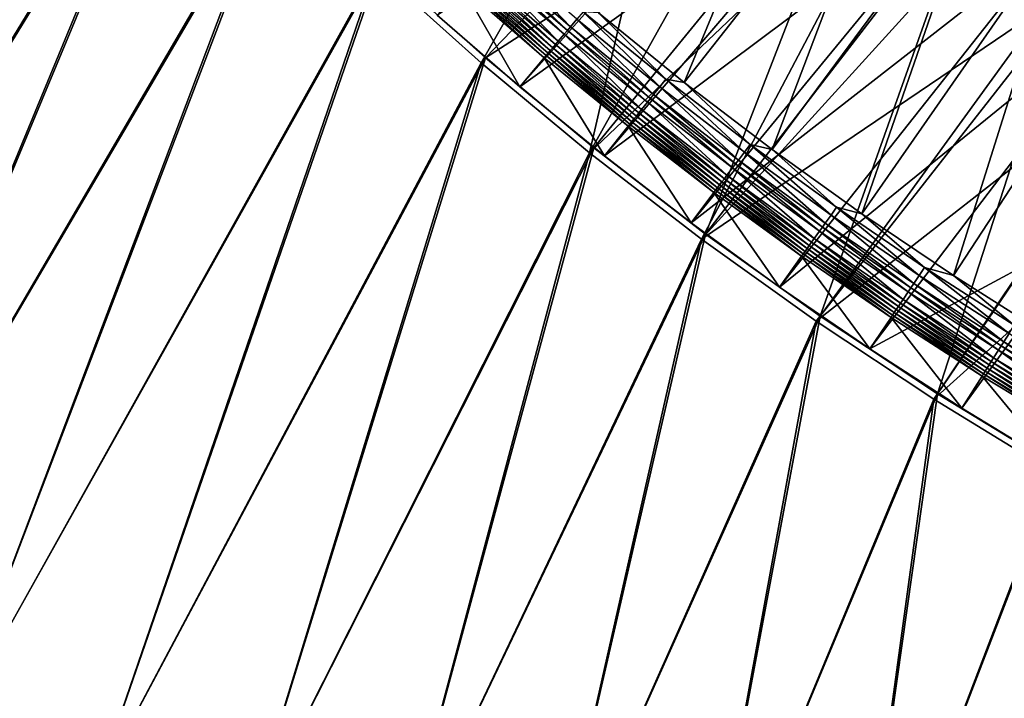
# Model space of a CAD drawing. Header units: metres. Extents: x 0 to 1400, y -1400 to 0.
# Tile 6 of 256: x 121 to 238, y -1332 to -1252. Entities that reach past the tile are written whole.
import ezdxf

# ---------------------------------------------------------------- set-up
doc = ezdxf.new("R2010")
doc.units = ezdxf.units.M

msp = doc.modelspace()

# ---------------------------------------------------------------- linework, layer by layer
at = {"layer": 'None'}
for points in [[(118.628494, -1196.6073), (60.32896, -1317.327759), (129.294907, -1209.437988)], [(128.721222, -1209.957886, -3), (60.330929, -1317.328491, -3), (118.042015, -1197.113159, -3)], [(60.32896, -1317.327759), (77.565941, -1324.389893), (129.294907, -1209.437988)], [(77.567909, -1324.390747, -3), (60.330929, -1317.328491, -3), (128.721222, -1209.957886, -3)], [(129.294907, -1209.437988), (77.565941, -1324.389893), (140.424713, -1221.869019)], [(139.86409, -1222.40271, -3), (77.567909, -1324.390747, -3), (128.721222, -1209.957886, -3)], [(201.697433, -1211.93689, -32.417622), (175.927933, -1257.166016, -3), (163.483185, -1246.022583, -3)], [(188.772446, -1267.845703, -3), (175.927933, -1257.166016, -3), (201.697433, -1211.93689, -32.417622)], [(214.073059, -1222.710815, -32.416721), (188.772446, -1267.845703, -3), (201.697433, -1211.93689, -32.417622)], [(212.330887, -1219.290527, -29.831818), (164.016937, -1245.462036), (176.447876, -1256.592285)], [(221.97319, -1227.234619, -29.830812), (212.330887, -1219.290527, -29.831818), (176.447876, -1256.592285)], [(77.565941, -1324.389893), (94.936737, -1331.116333), (140.424713, -1221.869019)], [(140.424713, -1221.869019), (94.936737, -1331.116333), (152.003708, -1233.882446)], [(94.938705, -1331.117065, -3), (77.567909, -1324.390747, -3), (139.86409, -1222.40271, -3)], [(151.456406, -1234.42981, -3), (94.938705, -1331.117065, -3), (139.86409, -1222.40271, -3)], [(188.772446, -1267.845703, -3), (214.073059, -1222.710815, -32.416721), (226.109695, -1232.378784, -32.415306)], [(221.97319, -1227.234619, -29.830812), (176.447876, -1256.592285), (189.278336, -1267.259277)], [(202.489838, -1277.450562), (221.97319, -1227.234619, -29.830812), (189.278336, -1267.259277)], [(234.068787, -1236.515381, -29.829107), (221.97319, -1227.234619, -29.830812), (202.489838, -1277.450562)], [(201.99826, -1278.049683, -3), (188.772446, -1267.845703, -3), (226.109695, -1232.378784, -32.415306)], [(201.99826, -1278.049683, -3), (226.109695, -1232.378784, -32.415306), (236.472397, -1240.116455, -32.413715)], [(94.936737, -1331.116333), (112.434807, -1337.504272), (152.003708, -1233.882446)], [(112.436768, -1337.505005, -3), (94.938705, -1331.117065, -3), (151.456406, -1234.42981, -3)], [(152.003708, -1233.882446), (112.434807, -1337.504272), (164.016937, -1245.462036)], [(163.483185, -1246.022583, -3), (112.436768, -1337.505005, -3), (151.456406, -1234.42981, -3)], [(216.062637, -1287.15564), (234.068787, -1236.515381, -29.829107), (202.489838, -1277.450562)], [(246.44046, -1245.281982, -29.82691), (234.068787, -1236.515381, -29.829107), (216.062637, -1287.15564)], [(247.102783, -1247.532593, -32.411766), (201.99826, -1278.049683, -3), (236.472397, -1240.116455, -32.413715)], [(112.434807, -1337.504272), (130.053558, -1343.551392), (164.016937, -1245.462036)], [(130.055511, -1343.552002, -3), (112.436768, -1337.505005, -3), (163.483185, -1246.022583, -3)], [(164.016937, -1245.462036), (130.053558, -1343.551392), (176.447876, -1256.592285)], [(175.927933, -1257.166016, -3), (130.055511, -1343.552002, -3), (163.483185, -1246.022583, -3)], [(229.976471, -1296.36499), (246.44046, -1245.281982, -29.82691), (216.062637, -1287.15564)], [(259.0672, -1253.531616, -29.824255), (246.44046, -1245.281982, -29.82691), (229.976471, -1296.36499)], [(215.585632, -1287.766846, -3), (201.99826, -1278.049683, -3), (247.102783, -1247.532593, -32.411766)], [(258.003021, -1254.625244, -32.409466), (215.585632, -1287.766846, -3), (247.102783, -1247.532593, -32.411766)], [(244.21051, -1305.071411), (259.0672, -1253.531616, -29.824255), (229.976471, -1296.36499)], [(229.514282, -1296.988281, -3), (215.585632, -1287.766846, -3), (258.003021, -1254.625244, -32.409466)], [(269.168274, -1261.387695, -32.406822), (229.514282, -1296.988281, -3), (258.003021, -1254.625244, -32.409466)], [(130.053558, -1343.551392), (147.786346, -1349.255493), (176.447876, -1256.592285)], [(176.447876, -1256.592285), (147.786346, -1349.255493), (189.278336, -1267.259277)], [(147.7883, -1349.256104, -3), (130.055511, -1343.552002, -3), (175.927933, -1257.166016, -3)], [(188.772446, -1267.845703, -3), (147.7883, -1349.256104, -3), (175.927933, -1257.166016, -3)], [(243.763428, -1305.706421, -3), (229.514282, -1296.988281, -3), (269.168274, -1261.387695, -32.406822)], [(147.786346, -1349.255493), (165.626495, -1354.61438), (189.278336, -1267.259277)], [(189.278336, -1267.259277), (165.626495, -1354.61438), (202.489838, -1277.450562)], [(165.628448, -1354.614868, -3), (147.7883, -1349.256104, -3), (188.772446, -1267.845703, -3)], [(201.99826, -1278.049683, -3), (165.628448, -1354.614868, -3), (188.772446, -1267.845703, -3)], [(165.626495, -1354.61438), (183.567307, -1359.625977), (202.489838, -1277.450562)], [(202.489838, -1277.450562), (183.567307, -1359.625977), (216.062637, -1287.15564)], [(183.569244, -1359.626465, -3), (165.628448, -1354.614868, -3), (201.99826, -1278.049683, -3)], [(215.585632, -1287.766846, -3), (183.569244, -1359.626465, -3), (201.99826, -1278.049683, -3)], [(183.567307, -1359.625977), (201.60199, -1364.288452), (216.062637, -1287.15564)], [(216.062637, -1287.15564), (201.60199, -1364.288452), (229.976471, -1296.36499)], [(201.603928, -1364.288818, -3), (183.569244, -1359.626465, -3), (215.585632, -1287.766846, -3)], [(229.514282, -1296.988281, -3), (201.603928, -1364.288818, -3), (215.585632, -1287.766846, -3)], [(201.60199, -1364.288452), (219.72377, -1368.599976), (229.976471, -1296.36499)], [(229.976471, -1296.36499), (219.72377, -1368.599976), (244.21051, -1305.071411)], [(219.725693, -1368.600464, -3), (201.603928, -1364.288818, -3), (229.514282, -1296.988281, -3)], [(243.763428, -1305.706421, -3), (219.725693, -1368.600464, -3), (229.514282, -1296.988281, -3)], [(219.72377, -1368.599976), (237.925812, -1372.55896), (244.21051, -1305.071411)], [(237.927734, -1372.559448, -3), (219.725693, -1368.600464, -3), (243.763428, -1305.706421, -3)]]:
    msp.add_3dface(points, dxfattribs=at)
at = {"layer": 'None0'}
for points in [[(199.977737, -1259.494751, 9.996095), (216.747482, -1219.010254, -14.260289), (189.810379, -1251.251221, 9.996095)], [(225.951859, -1226.472656, -14.260289), (216.747482, -1219.010254, -14.260289), (199.977737, -1259.494751, 9.996095)], [(180.497177, -1260.011841, 0.005715), (170.701477, -1251.530884, 0.005715), (215.340424, -1220.837036, -30.250669)], [(224.615967, -1228.352905, -30.250669), (180.497177, -1260.011841, 0.005715), (215.340424, -1220.837036, -30.250669)], [(210.379822, -1267.432129, 9.996095), (225.951859, -1226.472656, -14.260289), (199.977737, -1259.494751, 9.996095)], [(235.373825, -1233.661743, -14.260289), (225.951859, -1226.472656, -14.260289), (210.379822, -1267.432129, 9.996095)], [(190.53009, -1268.210693, 0.005715), (180.497177, -1260.011841, 0.005715), (224.615967, -1228.352905, -30.250669)], [(234.108917, -1235.592041, -30.250669), (190.53009, -1268.210693, 0.005715), (224.615967, -1228.352905, -30.250669)], [(221.005905, -1275.058716, 9.996095), (235.373825, -1233.661743, -14.260289), (210.379822, -1267.432129, 9.996095)], [(245.004364, -1240.573608, -14.260289), (235.373825, -1233.661743, -14.260289), (221.005905, -1275.058716, 9.996095)], [(200.79129, -1276.12207, 0.005715), (190.53009, -1268.210693, 0.005715), (234.108917, -1235.592041, -30.250669)], [(243.810043, -1242.549805, -30.250669), (200.79129, -1276.12207, 0.005715), (234.108917, -1235.592041, -30.250669)], [(231.845459, -1282.370728, 9.996095), (245.004364, -1240.573608, -14.260289), (221.005905, -1275.058716, 9.996095)], [(254.834366, -1247.204712, -14.260289), (245.004364, -1240.573608, -14.260289), (231.845459, -1282.370728, 9.996095)], [(211.271652, -1283.740723, 0.005715), (200.79129, -1276.12207, 0.005715), (243.810043, -1242.549805, -30.250669)], [(253.709763, -1249.22229, -30.250669), (211.271652, -1283.740723, 0.005715), (243.810043, -1242.549805, -30.250669)], [(177.689377, -1243.718872, 10.748124), (176.906158, -1244.593262, 10.787042), (186.506943, -1252.903076, 10.787026)], [(187.265472, -1252.008057, 10.748116), (177.689377, -1243.718872, 10.748124), (186.506943, -1252.903076, 10.787026)], [(176.132874, -1245.456421, 10.595275), (185.757996, -1253.786865, 10.595291), (176.516403, -1245.02832, 10.719646)], [(186.129471, -1253.348511, 10.719648), (176.906158, -1244.593262, 10.787042), (176.516403, -1245.02832, 10.719646)], [(185.757996, -1253.786865, 10.595291), (186.129471, -1253.348511, 10.719648), (176.516403, -1245.02832, 10.719646)], [(186.506943, -1252.903076, 10.787026), (176.906158, -1244.593262, 10.787042), (186.129471, -1253.348511, 10.719648)], [(175.055634, -1246.659058, 9.895082), (184.714386, -1255.018433, 9.895085), (175.398956, -1246.275757, 10.181108)], [(175.398956, -1246.275757, 10.181108), (185.047043, -1254.625732, 10.181085), (176.132874, -1245.456421, 10.595275)], [(184.714386, -1255.018433, 9.895085), (185.047043, -1254.625732, 10.181085), (175.398956, -1246.275757, 10.181108)], [(185.047043, -1254.625732, 10.181085), (185.757996, -1253.786865, 10.595291), (176.132874, -1245.456421, 10.595275)], [(174.159073, -1247.660156, 8.755374), (183.845169, -1256.044434, 8.755362), (174.432861, -1247.35437, 9.17851)], [(174.432861, -1247.35437, 9.17851), (184.110703, -1255.730957, 9.178516), (174.73259, -1247.019775, 9.559757)], [(183.845169, -1256.044434, 8.755362), (184.110703, -1255.730957, 9.178516), (174.432861, -1247.35437, 9.17851)], [(174.73259, -1247.019775, 9.559757), (184.401291, -1255.387939, 9.559782), (175.055634, -1246.659058, 9.895082)], [(184.110703, -1255.730957, 9.178516), (184.401291, -1255.387939, 9.559782), (174.73259, -1247.019775, 9.559757)], [(184.401291, -1255.387939, 9.559782), (184.714386, -1255.018433, 9.895085), (175.055634, -1246.659058, 9.895082)], [(242.887894, -1289.364258, 9.996095), (254.834366, -1247.204712, -14.260289), (231.845459, -1282.370728, 9.996095)], [(173.698776, -1248.174438, 7.799943), (170.701477, -1251.530884, 0.005715), (180.497177, -1260.011841, 0.005715)], [(173.698776, -1248.174438, 7.799943), (183.398514, -1256.572021, 7.799943), (173.913666, -1247.934326, 8.294529)], [(183.398514, -1256.572021, 7.799943), (173.698776, -1248.174438, 7.799943), (180.497177, -1260.011841, 0.005715)], [(173.913666, -1247.934326, 8.294529), (183.607025, -1256.325684, 8.294528), (174.159073, -1247.660156, 8.755374)], [(183.398514, -1256.572021, 7.799943), (183.607025, -1256.325684, 8.294528), (173.913666, -1247.934326, 8.294529)], [(183.607025, -1256.325684, 8.294528), (183.845169, -1256.044434, 8.755362), (174.159073, -1247.660156, 8.755374)], [(221.961761, -1291.062134, 0.005715), (211.271652, -1283.740723, 0.005715), (253.709763, -1249.22229, -30.250669)], [(248.327682, -1276.845825, -15.122478), (221.961761, -1291.062134, 0.005715), (253.709763, -1249.22229, -30.250669)], [(187.265472, -1252.008057, 10.748116), (186.506943, -1252.903076, 10.787026), (196.340042, -1260.936768, 10.787012)], [(188.00473, -1251.13562, 10.480623), (187.265472, -1252.008057, 10.748116), (197.073395, -1260.021606, 10.748107)], [(197.073395, -1260.021606, 10.748107), (187.265472, -1252.008057, 10.748116), (196.340042, -1260.936768, 10.787012)], [(189.810379, -1251.251221, 9.996095), (188.00473, -1251.13562, 10.480623), (197.788177, -1259.129517, 10.480628)], [(197.788177, -1259.129517, 10.480628), (188.00473, -1251.13562, 10.480623), (197.073395, -1260.021606, 10.748107)], [(199.977737, -1259.494751, 9.996095), (189.810379, -1251.251221, 9.996095), (197.788177, -1259.129517, 10.480628)], [(185.757996, -1253.786865, 10.595291), (195.615921, -1261.840454, 10.595307), (186.129471, -1253.348511, 10.719648)], [(195.975082, -1261.392212, 10.71965), (186.506943, -1252.903076, 10.787026), (186.129471, -1253.348511, 10.719648)], [(195.615921, -1261.840454, 10.595307), (195.975082, -1261.392212, 10.71965), (186.129471, -1253.348511, 10.719648)], [(196.340042, -1260.936768, 10.787012), (186.506943, -1252.903076, 10.787026), (195.975082, -1261.392212, 10.71965)], [(185.047043, -1254.625732, 10.181085), (194.928436, -1262.698486, 10.181062), (185.757996, -1253.786865, 10.595291)], [(194.928436, -1262.698486, 10.181062), (195.615921, -1261.840454, 10.595307), (185.757996, -1253.786865, 10.595291)], [(184.110703, -1255.730957, 9.178516), (194.022583, -1263.829224, 9.178522), (184.401291, -1255.387939, 9.559782)], [(184.401291, -1255.387939, 9.559782), (194.303772, -1263.478149, 9.559807), (184.714386, -1255.018433, 9.895085)], [(194.022583, -1263.829224, 9.178522), (194.303772, -1263.478149, 9.559807), (184.401291, -1255.387939, 9.559782)], [(184.714386, -1255.018433, 9.895085), (194.606674, -1263.100098, 9.895089), (185.047043, -1254.625732, 10.181085)], [(194.303772, -1263.478149, 9.559807), (194.606674, -1263.100098, 9.895089), (184.714386, -1255.018433, 9.895085)], [(194.606674, -1263.100098, 9.895089), (194.928436, -1262.698486, 10.181062), (185.047043, -1254.625732, 10.181085)], [(183.398514, -1256.572021, 7.799943), (180.497177, -1260.011841, 0.005715), (190.53009, -1268.210693, 0.005715)], [(183.398514, -1256.572021, 7.799943), (193.333145, -1264.69043, 7.799943), (183.607025, -1256.325684, 8.294528)], [(193.333145, -1264.69043, 7.799943), (183.398514, -1256.572021, 7.799943), (190.53009, -1268.210693, 0.005715)], [(183.607025, -1256.325684, 8.294528), (193.534897, -1264.438232, 8.294526), (183.845169, -1256.044434, 8.755362)], [(193.333145, -1264.69043, 7.799943), (193.534897, -1264.438232, 8.294526), (183.607025, -1256.325684, 8.294528)], [(183.845169, -1256.044434, 8.755362), (193.765549, -1264.150146, 8.755349), (184.110703, -1255.730957, 9.178516)], [(193.534897, -1264.438232, 8.294526), (193.765549, -1264.150146, 8.755349), (183.845169, -1256.044434, 8.755362)], [(193.765549, -1264.150146, 8.755349), (194.022583, -1263.829224, 9.178522), (184.110703, -1255.730957, 9.178516)], [(197.788177, -1259.129517, 10.480628), (197.073395, -1260.021606, 10.748107), (207.104752, -1267.753662, 10.748099)], [(199.977737, -1259.494751, 9.996095), (197.788177, -1259.129517, 10.480628), (207.79451, -1266.842529, 10.480633)], [(207.79451, -1266.842529, 10.480633), (197.788177, -1259.129517, 10.480628), (207.104752, -1267.753662, 10.748099)], [(197.073395, -1260.021606, 10.748107), (196.340042, -1260.936768, 10.787012), (206.397095, -1268.688354, 10.786997)], [(207.104752, -1267.753662, 10.748099), (197.073395, -1260.021606, 10.748107), (206.397095, -1268.688354, 10.786997)], [(210.379822, -1267.432129, 9.996095), (199.977737, -1259.494751, 9.996095), (207.79451, -1266.842529, 10.480633)], [(195.615921, -1261.840454, 10.595307), (205.698334, -1269.611206, 10.595323), (195.975082, -1261.392212, 10.71965)], [(206.044922, -1269.153442, 10.719651), (196.340042, -1260.936768, 10.787012), (195.975082, -1261.392212, 10.71965)], [(205.698334, -1269.611206, 10.595323), (206.044922, -1269.153442, 10.719651), (195.975082, -1261.392212, 10.71965)], [(206.397095, -1268.688354, 10.786997), (196.340042, -1260.936768, 10.787012), (206.044922, -1269.153442, 10.719651)], [(194.928436, -1262.698486, 10.181062), (205.034836, -1270.487671, 10.181039), (195.615921, -1261.840454, 10.595307)], [(205.034836, -1270.487671, 10.181039), (205.698334, -1269.611206, 10.595323), (195.615921, -1261.840454, 10.595307)], [(193.765549, -1264.150146, 8.755349), (203.911987, -1271.971191, 8.755338), (194.022583, -1263.829224, 9.178522)], [(194.022583, -1263.829224, 9.178522), (204.160278, -1271.643066, 9.178529), (194.303772, -1263.478149, 9.559807)], [(203.911987, -1271.971191, 8.755338), (204.160278, -1271.643066, 9.178529), (194.022583, -1263.829224, 9.178522)], [(194.303772, -1263.478149, 9.559807), (204.431808, -1271.284302, 9.559833), (194.606674, -1263.100098, 9.895089)], [(204.160278, -1271.643066, 9.178529), (204.431808, -1271.284302, 9.559833), (194.303772, -1263.478149, 9.559807)], [(194.606674, -1263.100098, 9.895089), (204.724243, -1270.897949, 9.895093), (194.928436, -1262.698486, 10.181062)], [(204.431808, -1271.284302, 9.559833), (204.724243, -1270.897949, 9.895093), (194.606674, -1263.100098, 9.895089)], [(204.724243, -1270.897949, 9.895093), (205.034836, -1270.487671, 10.181039), (194.928436, -1262.698486, 10.181062)], [(193.333145, -1264.69043, 7.799943), (190.53009, -1268.210693, 0.005715), (200.79129, -1276.12207, 0.005715)], [(193.333145, -1264.69043, 7.799943), (203.493835, -1272.523926, 7.799943), (193.534897, -1264.438232, 8.294526)], [(203.493835, -1272.523926, 7.799943), (193.333145, -1264.69043, 7.799943), (200.79129, -1276.12207, 0.005715)], [(193.534897, -1264.438232, 8.294526), (203.689102, -1272.265747, 8.294525), (193.765549, -1264.150146, 8.755349)], [(203.493835, -1272.523926, 7.799943), (203.689102, -1272.265747, 8.294525), (193.534897, -1264.438232, 8.294526)], [(203.689102, -1272.265747, 8.294525), (203.911987, -1271.971191, 8.755338), (193.765549, -1264.150146, 8.755349)], [(207.79451, -1266.842529, 10.480633), (207.104752, -1267.753662, 10.748099), (217.350342, -1275.199463, 10.748091)], [(210.379822, -1267.432129, 9.996095), (207.79451, -1266.842529, 10.480633), (218.014633, -1274.269897, 10.480638)], [(218.014633, -1274.269897, 10.480638), (207.79451, -1266.842529, 10.480633), (217.350342, -1275.199463, 10.748091)], [(207.104752, -1267.753662, 10.748099), (206.397095, -1268.688354, 10.786997), (216.668869, -1276.152954, 10.786983)], [(217.350342, -1275.199463, 10.748091), (207.104752, -1267.753662, 10.748099), (216.668869, -1276.152954, 10.786983)], [(221.005905, -1275.058716, 9.996095), (210.379822, -1267.432129, 9.996095), (218.014633, -1274.269897, 10.480638)], [(205.034836, -1270.487671, 10.181039), (215.356918, -1277.988647, 10.181016), (205.698334, -1269.611206, 10.595323)], [(205.698334, -1269.611206, 10.595323), (215.995941, -1277.094604, 10.595339), (206.044922, -1269.153442, 10.719651)], [(215.356918, -1277.988647, 10.181016), (215.995941, -1277.094604, 10.595339), (205.698334, -1269.611206, 10.595323)], [(216.329727, -1276.627563, 10.719653), (206.397095, -1268.688354, 10.786997), (206.044922, -1269.153442, 10.719651)], [(215.995941, -1277.094604, 10.595339), (216.329727, -1276.627563, 10.719653), (206.044922, -1269.153442, 10.719651)], [(216.668869, -1276.152954, 10.786983), (206.397095, -1268.688354, 10.786997), (216.329727, -1276.627563, 10.719653)], [(204.724243, -1270.897949, 9.895093), (215.057724, -1278.407349, 9.895097), (205.034836, -1270.487671, 10.181039)], [(215.057724, -1278.407349, 9.895097), (215.356918, -1277.988647, 10.181016), (205.034836, -1270.487671, 10.181039)], [(203.689102, -1272.265747, 8.294525), (214.060165, -1279.803589, 8.294523), (203.911987, -1271.971191, 8.755338)], [(203.911987, -1271.971191, 8.755338), (214.27507, -1279.502686, 8.755325), (204.160278, -1271.643066, 9.178529)], [(214.060165, -1279.803589, 8.294523), (214.27507, -1279.502686, 8.755325), (203.911987, -1271.971191, 8.755338)], [(204.160278, -1271.643066, 9.178529), (214.514359, -1279.167847, 9.178535), (204.431808, -1271.284302, 9.559833)], [(214.27507, -1279.502686, 8.755325), (214.514359, -1279.167847, 9.178535), (204.160278, -1271.643066, 9.178529)], [(204.431808, -1271.284302, 9.559833), (214.775986, -1278.801758, 9.559857), (204.724243, -1270.897949, 9.895093)], [(214.514359, -1279.167847, 9.178535), (214.775986, -1278.801758, 9.559857), (204.431808, -1271.284302, 9.559833)], [(214.775986, -1278.801758, 9.559857), (215.057724, -1278.407349, 9.895097), (204.724243, -1270.897949, 9.895093)], [(203.493835, -1272.523926, 7.799943), (200.79129, -1276.12207, 0.005715), (211.271652, -1283.740723, 0.005715)], [(203.493835, -1272.523926, 7.799943), (213.871536, -1280.067749, 7.799943), (203.689102, -1272.265747, 8.294525)], [(213.871536, -1280.067749, 7.799943), (203.493835, -1272.523926, 7.799943), (211.271652, -1283.740723, 0.005715)], [(213.871536, -1280.067749, 7.799943), (214.060165, -1279.803589, 8.294523), (203.689102, -1272.265747, 8.294525)], [(218.014633, -1274.269897, 10.480638), (217.350342, -1275.199463, 10.748091), (227.800613, -1282.355225, 10.748082)], [(221.005905, -1275.058716, 9.996095), (218.014633, -1274.269897, 10.480638), (228.439011, -1281.407837, 10.480642)], [(228.439011, -1281.407837, 10.480642), (218.014633, -1274.269897, 10.480638), (227.800613, -1282.355225, 10.748082)], [(217.350342, -1275.199463, 10.748091), (216.668869, -1276.152954, 10.786983), (227.145737, -1283.327026, 10.786967)], [(227.800613, -1282.355225, 10.748082), (217.350342, -1275.199463, 10.748091), (227.145737, -1283.327026, 10.786967)], [(231.845459, -1282.370728, 9.996095), (221.005905, -1275.058716, 9.996095), (228.439011, -1281.407837, 10.480642)], [(215.995941, -1277.094604, 10.595339), (226.499054, -1284.286621, 10.595355), (216.329727, -1276.627563, 10.719653)], [(226.819839, -1283.810669, 10.719655), (216.668869, -1276.152954, 10.786983), (216.329727, -1276.627563, 10.719653)], [(226.499054, -1284.286621, 10.595355), (226.819839, -1283.810669, 10.719655), (216.329727, -1276.627563, 10.719653)], [(227.145737, -1283.327026, 10.786967), (216.668869, -1276.152954, 10.786983), (226.819839, -1283.810669, 10.719655)], [(215.356918, -1277.988647, 10.181016), (225.884918, -1285.197998, 10.180993), (215.995941, -1277.094604, 10.595339)], [(225.884918, -1285.197998, 10.180993), (226.499054, -1284.286621, 10.595355), (215.995941, -1277.094604, 10.595339)], [(248.327682, -1276.845825, -15.122478), (232.851898, -1298.082642, 0.005715), (221.961761, -1291.062134, 0.005715)], [(243.93222, -1304.798828, 0.005715), (232.851898, -1298.082642, 0.005715), (248.327682, -1276.845825, -15.122478)], [(214.514359, -1279.167847, 9.178535), (225.074982, -1286.399902, 9.178541), (214.775986, -1278.801758, 9.559857)], [(214.775986, -1278.801758, 9.559857), (225.326508, -1286.026733, 9.559882), (215.057724, -1278.407349, 9.895097)], [(225.074982, -1286.399902, 9.178541), (225.326508, -1286.026733, 9.559882), (214.775986, -1278.801758, 9.559857)], [(215.057724, -1278.407349, 9.895097), (225.597351, -1285.624756, 9.895101), (215.356918, -1277.988647, 10.181016)], [(225.326508, -1286.026733, 9.559882), (225.597351, -1285.624756, 9.895101), (215.057724, -1278.407349, 9.895097)], [(225.597351, -1285.624756, 9.895101), (225.884918, -1285.197998, 10.180993), (215.356918, -1277.988647, 10.181016)], [(213.871536, -1280.067749, 7.799943), (211.271652, -1283.740723, 0.005715), (221.961761, -1291.062134, 0.005715)], [(213.871536, -1280.067749, 7.799943), (224.456894, -1287.317261, 7.799943), (214.060165, -1279.803589, 8.294523)], [(224.456894, -1287.317261, 7.799943), (213.871536, -1280.067749, 7.799943), (221.961761, -1291.062134, 0.005715)], [(214.060165, -1279.803589, 8.294523), (224.638199, -1287.048096, 8.294522), (214.27507, -1279.502686, 8.755325)], [(224.456894, -1287.317261, 7.799943), (224.638199, -1287.048096, 8.294522), (214.060165, -1279.803589, 8.294523)], [(214.27507, -1279.502686, 8.755325), (224.844894, -1286.741333, 8.755313), (214.514359, -1279.167847, 9.178535)], [(224.638199, -1287.048096, 8.294522), (224.844894, -1286.741333, 8.755313), (214.27507, -1279.502686, 8.755325)], [(224.844894, -1286.741333, 8.755313), (225.074982, -1286.399902, 9.178541), (214.514359, -1279.167847, 9.178535)], [(227.800613, -1282.355225, 10.748082), (227.145737, -1283.327026, 10.786967), (237.818466, -1290.206299, 10.786952)], [(228.439011, -1281.407837, 10.480642), (227.800613, -1282.355225, 10.748082), (238.44632, -1289.216919, 10.748075)], [(238.44632, -1289.216919, 10.748075), (227.800613, -1282.355225, 10.748082), (237.818466, -1290.206299, 10.786952)], [(231.845459, -1282.370728, 9.996095), (228.439011, -1281.407837, 10.480642), (239.058395, -1288.252197, 10.480647)], [(239.058395, -1288.252197, 10.480647), (228.439011, -1281.407837, 10.480642), (238.44632, -1289.216919, 10.748075)], [(242.887894, -1289.364258, 9.996095), (231.845459, -1282.370728, 9.996095), (239.058395, -1288.252197, 10.480647)], [(237.505997, -1290.69873, 10.719657), (227.145737, -1283.327026, 10.786967), (226.819839, -1283.810669, 10.719655)], [(237.818466, -1290.206299, 10.786952), (227.145737, -1283.327026, 10.786967), (237.505997, -1290.69873, 10.719657)], [(225.884918, -1285.197998, 10.180993), (236.609619, -1292.111328, 10.18097), (226.499054, -1284.286621, 10.595355)], [(226.499054, -1284.286621, 10.595355), (237.198456, -1291.183472, 10.59537), (226.819839, -1283.810669, 10.719655)], [(236.609619, -1292.111328, 10.18097), (237.198456, -1291.183472, 10.59537), (226.499054, -1284.286621, 10.595355)], [(237.198456, -1291.183472, 10.59537), (237.505997, -1290.69873, 10.719657), (226.819839, -1283.810669, 10.719655)], [(225.326508, -1286.026733, 9.559882), (236.074158, -1292.955078, 9.559907), (225.597351, -1285.624756, 9.895101)], [(225.597351, -1285.624756, 9.895101), (236.333862, -1292.545898, 9.895104), (225.884918, -1285.197998, 10.180993)], [(236.074158, -1292.955078, 9.559907), (236.333862, -1292.545898, 9.895104), (225.597351, -1285.624756, 9.895101)], [(236.333862, -1292.545898, 9.895104), (236.609619, -1292.111328, 10.18097), (225.884918, -1285.197998, 10.180993)], [(224.456894, -1287.317261, 7.799943), (235.240295, -1294.268677, 7.799943), (224.638199, -1287.048096, 8.294522)], [(224.638199, -1287.048096, 8.294522), (235.413986, -1293.995117, 8.294521), (224.844894, -1286.741333, 8.755313)], [(235.240295, -1294.268677, 7.799943), (235.413986, -1293.995117, 8.294521), (224.638199, -1287.048096, 8.294522)], [(224.844894, -1286.741333, 8.755313), (235.612259, -1293.682739, 8.755301), (225.074982, -1286.399902, 9.178541)], [(235.413986, -1293.995117, 8.294521), (235.612259, -1293.682739, 8.755301), (224.844894, -1286.741333, 8.755313)], [(225.074982, -1286.399902, 9.178541), (235.832947, -1293.335083, 9.178548), (225.326508, -1286.026733, 9.559882)], [(235.612259, -1293.682739, 8.755301), (235.832947, -1293.335083, 9.178548), (225.074982, -1286.399902, 9.178541)], [(235.832947, -1293.335083, 9.178548), (236.074158, -1292.955078, 9.559907), (225.326508, -1286.026733, 9.559882)], [(224.456894, -1287.317261, 7.799943), (221.961761, -1291.062134, 0.005715), (232.851898, -1298.082642, 0.005715)], [(235.240295, -1294.268677, 7.799943), (224.456894, -1287.317261, 7.799943), (232.851898, -1298.082642, 0.005715)], [(238.44632, -1289.216919, 10.748075), (237.818466, -1290.206299, 10.786952), (248.677689, -1296.787354, 10.786938)], [(248.378891, -1297.288208, 10.719659), (237.818466, -1290.206299, 10.786952), (237.505997, -1290.69873, 10.719657)], [(248.677689, -1296.787354, 10.786938), (237.818466, -1290.206299, 10.786952), (248.378891, -1297.288208, 10.719659)], [(236.609619, -1292.111328, 10.18097), (247.521698, -1298.724854, 10.180947), (237.198456, -1291.183472, 10.59537)], [(237.198456, -1291.183472, 10.59537), (248.084793, -1297.781128, 10.595387), (237.505997, -1290.69873, 10.719657)], [(247.521698, -1298.724854, 10.180947), (248.084793, -1297.781128, 10.595387), (237.198456, -1291.183472, 10.59537)], [(248.084793, -1297.781128, 10.595387), (248.378891, -1297.288208, 10.719659), (237.505997, -1290.69873, 10.719657)], [(235.832947, -1293.335083, 9.178548), (246.778915, -1299.969604, 9.178554), (236.074158, -1292.955078, 9.559907)], [(236.074158, -1292.955078, 9.559907), (247.009598, -1299.58313, 9.559933), (236.333862, -1292.545898, 9.895104)], [(246.778915, -1299.969604, 9.178554), (247.009598, -1299.58313, 9.559933), (236.074158, -1292.955078, 9.559907)], [(236.333862, -1292.545898, 9.895104), (247.25798, -1299.16687, 9.895108), (236.609619, -1292.111328, 10.18097)], [(247.009598, -1299.58313, 9.559933), (247.25798, -1299.16687, 9.895108), (236.333862, -1292.545898, 9.895104)], [(247.25798, -1299.16687, 9.895108), (247.521698, -1298.724854, 10.180947), (236.609619, -1292.111328, 10.18097)], [(235.240295, -1294.268677, 7.799943), (246.21199, -1300.919067, 7.799943), (235.413986, -1293.995117, 8.294521)], [(235.413986, -1293.995117, 8.294521), (246.37822, -1300.640747, 8.294519), (235.612259, -1293.682739, 8.755301)], [(246.21199, -1300.919067, 7.799943), (246.37822, -1300.640747, 8.294519), (235.413986, -1293.995117, 8.294521)], [(235.612259, -1293.682739, 8.755301), (246.567871, -1300.32312, 8.755289), (235.832947, -1293.335083, 9.178548)], [(246.37822, -1300.640747, 8.294519), (246.567871, -1300.32312, 8.755289), (235.612259, -1293.682739, 8.755301)], [(246.567871, -1300.32312, 8.755289), (246.778915, -1299.969604, 9.178554), (235.832947, -1293.335083, 9.178548)], [(235.240295, -1294.268677, 7.799943), (232.851898, -1298.082642, 0.005715), (243.93222, -1304.798828, 0.005715)], [(246.21199, -1300.919067, 7.799943), (235.240295, -1294.268677, 7.799943), (243.93222, -1304.798828, 0.005715)]]:
    msp.add_3dface(points, dxfattribs=at)

doc.saveas('drawing.dxf')
